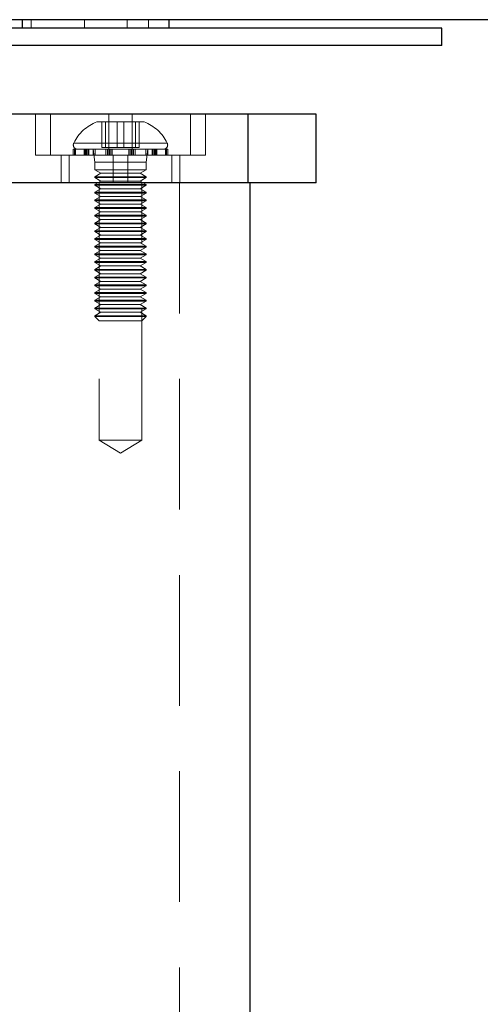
# Model space of a CAD drawing. Header units: millimetres. Extents: x 7 to 417, y 5 to 291.
# Tile 66 of 82: x 303.77 to 308.25, y 261.41 to 270.98. Entities that reach past the tile are written whole.
import ezdxf

# ---------------------------------------------------------------- set-up
doc = ezdxf.new("R2010")
doc.units = ezdxf.units.MM
doc.linetypes.add('HIDDEN', pattern=[1.905, 1.27, -0.635])

msp = doc.modelspace()

# ---------------------------------------------------------------- linework, layer by layer
at = {"color": 7, "linetype": 'Continuous', "lineweight": 25}
for p, q in [((303.79701, 270.97636), (303.79701, 270.89303)), ((305.22255, 270.97636), (305.22255, 270.89303)), ((307.87404, 270.89303), (293.70738, 270.89303)), ((307.87404, 270.72636), (307.87404, 270.89303)), ((307.87404, 270.72636), (293.70738, 270.72636)), ((305.99129, 270.05969), (302.21263, 270.05969)), ((305.99129, 270.05969), (305.99129, 269.39303)), ((306.65379, 270.05969), (305.99129, 270.05969)), ((306.65379, 269.39303), (306.65379, 270.05969)), ((305.99129, 269.39303), (302.21263, 269.39303)), ((306.65379, 269.39303), (305.99129, 269.39303)), ((306.00849, 269.39303), (306.00849, 261.14303))]:
    msp.add_line(p, q, dxfattribs=at)
at = {"color": 7, "linetype": 'HIDDEN', "lineweight": 18}
for p, q in [((303.8863, 270.97636), (303.8863, 270.89303)), ((304.40224, 270.97636), (304.40224, 270.89303)), ((304.81703, 270.97636), (304.81703, 270.89303)), ((305.02401, 270.97636), (305.02401, 270.89303)), ((303.92747, 270.05969), (303.92747, 269.65969)), ((304.07298, 269.65969), (304.07298, 270.05969)), ((304.64132, 269.65969), (304.64132, 270.05969)), ((304.86528, 269.65969), (304.86528, 270.05969)), ((305.43362, 269.65969), (305.43362, 270.05969)), ((305.57913, 269.65969), (305.57913, 270.05969)), ((305.99129, 270.05969), (305.99129, 269.39303)), ((304.98247, 269.98469), (304.52413, 269.98469)), ((304.57227, 269.73469), (304.57227, 269.98469)), ((304.60622, 269.73469), (304.60622, 269.98469)), ((304.71935, 269.73469), (304.71935, 269.98469)), ((304.78725, 269.73469), (304.78725, 269.98469)), ((304.90038, 269.73469), (304.90038, 269.98469)), ((304.93433, 269.73469), (304.93433, 269.98469)), ((304.30077, 269.77789), (305.20583, 269.77789)), ((304.07298, 269.65969), (303.92747, 269.65969)), ((304.64132, 269.65969), (304.07298, 269.65969)), ((304.17747, 269.65969), (304.17747, 269.39303)), ((304.25582, 269.39303), (304.25582, 269.65969)), ((304.31262, 269.71803), (304.29497, 269.71803)), ((304.29497, 269.71803), (304.29497, 269.65969)), ((304.3049, 269.65969), (304.3049, 269.71803)), ((304.30867, 269.65969), (304.30867, 269.71803)), ((304.31262, 269.65969), (304.31262, 269.71803)), ((304.31752, 269.71803), (304.31262, 269.71803)), ((304.31752, 269.65969), (304.31752, 269.71803)), ((304.43464, 269.71803), (304.31752, 269.71803)), ((304.40009, 269.65969), (304.40009, 269.71803)), ((304.40664, 269.65969), (304.40664, 269.71803)), ((304.41244, 269.65969), (304.41244, 269.71803)), ((304.42387, 269.65969), (304.42387, 269.71803)), ((304.43464, 269.65969), (304.43464, 269.71803)), ((304.4469, 269.71803), (304.43464, 269.71803)), ((304.4469, 269.65969), (304.4469, 269.71803)), ((304.64205, 269.71803), (304.4469, 269.71803)), ((304.48663, 269.71803), (304.48663, 269.65969)), ((304.48663, 269.71803), (304.5033, 269.59303)), ((304.48818, 269.65969), (304.48818, 269.71803)), ((304.50608, 269.65969), (304.50608, 269.71803)), ((304.57227, 269.73469), (304.71935, 269.73469)), ((304.61131, 269.65969), (304.61131, 269.71803)), ((304.62733, 269.65969), (304.62733, 269.71803)), ((305.57913, 269.65969), (304.64132, 269.65969)), ((304.64205, 269.65969), (304.64205, 269.71803)), ((304.65496, 269.71803), (304.64205, 269.71803)), ((304.64732, 269.65969), (304.64732, 269.71803)), ((304.65838, 269.65969), (304.65838, 269.71803)), ((304.87927, 269.71803), (304.65838, 269.71803)), ((304.67176, 269.65969), (304.67176, 269.71803)), ((304.68245, 269.39303), (304.68245, 269.65969)), ((304.71935, 269.73469), (304.90038, 269.73469)), ((304.82415, 269.39303), (304.82415, 269.65969)), ((304.83484, 269.65969), (304.83484, 269.71803)), ((304.84822, 269.65969), (304.84822, 269.71803)), ((304.85928, 269.65969), (304.85928, 269.71803)), ((304.86455, 269.65969), (304.86455, 269.71803)), ((304.87927, 269.65969), (304.87927, 269.71803)), ((304.89529, 269.71803), (304.87964, 269.71803)), ((304.89529, 269.65969), (304.89529, 269.71803)), ((305.08273, 269.71803), (304.89529, 269.71803)), ((304.90038, 269.73469), (304.93433, 269.73469)), ((305.00052, 269.65969), (305.00052, 269.71803)), ((305.0033, 269.59303), (305.01997, 269.71803)), ((305.01842, 269.65969), (305.01842, 269.71803)), ((305.01997, 269.65969), (305.01997, 269.71803)), ((305.0597, 269.65969), (305.0597, 269.71803)), ((305.07196, 269.65969), (305.07196, 269.71803)), ((305.08273, 269.65969), (305.08273, 269.71803)), ((305.09416, 269.71803), (305.08273, 269.71803)), ((305.09416, 269.65969), (305.09416, 269.71803)), ((305.19793, 269.71803), (305.09416, 269.71803)), ((305.09996, 269.65969), (305.09996, 269.71803)), ((305.10651, 269.65969), (305.10651, 269.71803)), ((305.18908, 269.65969), (305.18908, 269.71803)), ((305.19398, 269.65969), (305.19398, 269.71803)), ((305.19793, 269.65969), (305.19793, 269.71803)), ((305.2017, 269.71803), (305.19793, 269.71803)), ((305.2017, 269.65969), (305.2017, 269.71803)), ((305.21163, 269.71803), (305.2017, 269.71803)), ((305.21163, 269.65969), (305.21163, 269.71803)), ((305.25078, 269.39303), (305.25078, 269.65969)), ((305.32913, 269.39303), (305.32913, 269.65969)), ((305.0033, 269.59303), (304.5033, 269.59303)), ((304.5033, 269.59303), (304.5033, 269.51803)), ((305.0033, 269.51803), (305.0033, 269.59303)), ((304.5033, 269.51803), (304.83814, 269.51803)), ((304.5033, 269.51803), (304.56103, 269.48469)), ((304.56103, 269.48469), (304.5033, 269.45136)), ((304.56103, 269.48469), (304.81855, 269.48469)), ((304.81855, 269.48469), (304.94556, 269.48469)), ((304.83814, 269.51803), (305.0033, 269.51803)), ((304.94556, 269.48469), (305.0033, 269.51803)), ((305.0033, 269.45136), (304.94556, 269.48469)), ((304.5033, 269.45136), (304.83814, 269.45136)), ((304.5033, 269.45136), (304.5033, 269.44303)), ((304.5033, 269.44303), (304.83814, 269.44303)), ((304.5033, 269.44303), (304.56103, 269.40969)), ((304.56103, 269.40969), (304.5033, 269.37636)), ((304.5033, 269.37636), (304.83814, 269.37636)), ((304.5033, 269.37636), (304.5033, 269.36803)), ((304.54497, 269.39303), (304.54497, 266.89303)), ((304.56103, 269.40969), (304.81855, 269.40969)), ((304.81855, 269.40969), (304.94556, 269.40969)), ((304.83814, 269.45136), (305.0033, 269.45136)), ((304.83814, 269.44303), (305.0033, 269.44303)), ((304.83814, 269.37636), (305.0033, 269.37636)), ((304.94556, 269.40969), (305.0033, 269.44303)), ((305.0033, 269.37636), (304.94556, 269.40969)), ((304.96163, 266.89303), (304.96163, 269.39303)), ((305.0033, 269.44303), (305.0033, 269.45136)), ((305.0033, 269.36803), (305.0033, 269.37636)), ((305.32649, 269.39303), (305.32649, 261.14303)), ((304.5033, 269.36803), (304.83814, 269.36803)), ((304.5033, 269.36803), (304.56103, 269.33469)), ((304.56103, 269.33469), (304.5033, 269.30136)), ((304.5033, 269.30136), (304.83814, 269.30136)), ((304.5033, 269.30136), (304.5033, 269.29303)), ((304.5033, 269.29303), (304.83814, 269.29303)), ((304.5033, 269.29303), (304.56103, 269.25969)), ((304.56103, 269.33469), (304.81855, 269.33469)), ((304.81855, 269.33469), (304.94556, 269.33469)), ((304.83814, 269.36803), (305.0033, 269.36803)), ((304.83814, 269.30136), (305.0033, 269.30136)), ((304.83814, 269.29303), (305.0033, 269.29303)), ((304.94556, 269.33469), (305.0033, 269.36803)), ((305.0033, 269.30136), (304.94556, 269.33469)), ((304.94556, 269.25969), (305.0033, 269.29303)), ((305.0033, 269.29303), (305.0033, 269.30136)), ((304.56103, 269.25969), (304.5033, 269.22636)), ((304.5033, 269.22636), (304.83814, 269.22636)), ((304.5033, 269.22636), (304.5033, 269.21803)), ((304.5033, 269.21803), (304.83814, 269.21803)), ((304.5033, 269.21803), (304.56103, 269.18469)), ((304.56103, 269.18469), (304.5033, 269.15136)), ((304.56103, 269.25969), (304.81855, 269.25969)), ((304.56103, 269.18469), (304.81855, 269.18469)), ((304.81855, 269.25969), (304.94556, 269.25969)), ((304.81855, 269.18469), (304.94556, 269.18469)), ((304.83814, 269.22636), (305.0033, 269.22636)), ((304.83814, 269.21803), (305.0033, 269.21803)), ((305.0033, 269.22636), (304.94556, 269.25969)), ((304.94556, 269.18469), (305.0033, 269.21803)), ((305.0033, 269.15136), (304.94556, 269.18469)), ((305.0033, 269.21803), (305.0033, 269.22636)), ((304.5033, 269.15136), (304.83814, 269.15136)), ((304.5033, 269.15136), (304.5033, 269.14303)), ((304.5033, 269.14303), (304.83814, 269.14303)), ((304.5033, 269.14303), (304.56103, 269.10969)), ((304.56103, 269.10969), (304.5033, 269.07636)), ((304.56103, 269.10969), (304.81855, 269.10969)), ((304.81855, 269.10969), (304.94556, 269.10969)), ((304.83814, 269.15136), (305.0033, 269.15136)), ((304.83814, 269.14303), (305.0033, 269.14303)), ((304.94556, 269.10969), (305.0033, 269.14303)), ((305.0033, 269.07636), (304.94556, 269.10969)), ((305.0033, 269.14303), (305.0033, 269.15136)), ((304.5033, 269.07636), (304.83814, 269.07636)), ((304.5033, 269.07636), (304.5033, 269.06803)), ((304.5033, 269.06803), (304.83814, 269.06803)), ((304.5033, 269.06803), (304.56103, 269.03469)), ((304.56103, 269.03469), (304.5033, 269.00136)), ((304.5033, 269.00136), (304.83814, 269.00136)), ((304.5033, 269.00136), (304.5033, 268.99303)), ((304.5033, 268.99303), (304.83814, 268.99303)), ((304.5033, 268.99303), (304.56103, 268.95969)), ((304.56103, 269.03469), (304.81855, 269.03469)), ((304.81855, 269.03469), (304.94556, 269.03469)), ((304.83814, 269.07636), (305.0033, 269.07636)), ((304.83814, 269.06803), (305.0033, 269.06803)), ((304.83814, 269.00136), (305.0033, 269.00136)), ((304.83814, 268.99303), (305.0033, 268.99303)), ((304.94556, 269.03469), (305.0033, 269.06803)), ((305.0033, 269.00136), (304.94556, 269.03469)), ((304.94556, 268.95969), (305.0033, 268.99303)), ((305.0033, 269.06803), (305.0033, 269.07636)), ((305.0033, 268.99303), (305.0033, 269.00136)), ((304.56103, 268.95969), (304.5033, 268.92636)), ((304.5033, 268.92636), (304.83814, 268.92636)), ((304.5033, 268.92636), (304.5033, 268.91803)), ((304.5033, 268.91803), (304.83814, 268.91803)), ((304.5033, 268.91803), (304.56103, 268.88469)), ((304.56103, 268.95969), (304.81855, 268.95969)), ((304.81855, 268.95969), (304.94556, 268.95969)), ((304.83814, 268.92636), (305.0033, 268.92636)), ((304.83814, 268.91803), (305.0033, 268.91803)), ((305.0033, 268.92636), (304.94556, 268.95969)), ((304.94556, 268.88469), (305.0033, 268.91803)), ((305.0033, 268.91803), (305.0033, 268.92636)), ((304.56103, 268.88469), (304.5033, 268.85136)), ((304.5033, 268.85136), (304.83814, 268.85136)), ((304.5033, 268.85136), (304.5033, 268.84303)), ((304.5033, 268.84303), (304.83814, 268.84303)), ((304.5033, 268.84303), (304.56103, 268.80969)), ((304.56103, 268.80969), (304.5033, 268.77636)), ((304.56103, 268.88469), (304.81855, 268.88469)), ((304.56103, 268.80969), (304.81855, 268.80969)), ((304.81855, 268.88469), (304.94556, 268.88469)), ((304.81855, 268.80969), (304.94556, 268.80969)), ((304.83814, 268.85136), (305.0033, 268.85136)), ((304.83814, 268.84303), (305.0033, 268.84303)), ((305.0033, 268.85136), (304.94556, 268.88469)), ((304.94556, 268.80969), (305.0033, 268.84303)), ((305.0033, 268.77636), (304.94556, 268.80969)), ((305.0033, 268.84303), (305.0033, 268.85136)), ((304.5033, 268.77636), (304.83814, 268.77636)), ((304.5033, 268.77636), (304.5033, 268.76803)), ((304.5033, 268.76803), (304.83814, 268.76803)), ((304.5033, 268.76803), (304.56103, 268.73469)), ((304.56103, 268.73469), (304.5033, 268.70136)), ((304.56103, 268.73469), (304.81855, 268.73469)), ((304.81855, 268.73469), (304.94556, 268.73469)), ((304.83814, 268.77636), (305.0033, 268.77636)), ((304.83814, 268.76803), (305.0033, 268.76803)), ((304.94556, 268.73469), (305.0033, 268.76803)), ((305.0033, 268.70136), (304.94556, 268.73469)), ((305.0033, 268.76803), (305.0033, 268.77636)), ((304.5033, 268.70136), (304.83814, 268.70136)), ((304.5033, 268.70136), (304.5033, 268.69303)), ((304.5033, 268.69303), (304.83814, 268.69303)), ((304.5033, 268.69303), (304.56103, 268.65969)), ((304.56103, 268.65969), (304.5033, 268.62636)), ((304.5033, 268.62636), (304.83814, 268.62636)), ((304.5033, 268.62636), (304.5033, 268.61803)), ((304.5033, 268.61803), (304.83814, 268.61803)), ((304.5033, 268.61803), (304.56103, 268.58469)), ((304.56103, 268.65969), (304.81855, 268.65969)), ((304.81855, 268.65969), (304.94556, 268.65969)), ((304.83814, 268.70136), (305.0033, 268.70136)), ((304.83814, 268.69303), (305.0033, 268.69303)), ((304.83814, 268.62636), (305.0033, 268.62636)), ((304.83814, 268.61803), (305.0033, 268.61803)), ((304.94556, 268.65969), (305.0033, 268.69303)), ((305.0033, 268.62636), (304.94556, 268.65969)), ((304.94556, 268.58469), (305.0033, 268.61803)), ((305.0033, 268.69303), (305.0033, 268.70136)), ((305.0033, 268.61803), (305.0033, 268.62636)), ((304.56103, 268.58469), (304.5033, 268.55136)), ((304.5033, 268.55136), (304.83814, 268.55136)), ((304.5033, 268.55136), (304.5033, 268.54303)), ((304.5033, 268.54303), (304.83814, 268.54303)), ((304.5033, 268.54303), (304.56103, 268.50969)), ((304.56103, 268.58469), (304.81855, 268.58469)), ((304.81855, 268.58469), (304.94556, 268.58469)), ((304.83814, 268.55136), (305.0033, 268.55136)), ((304.83814, 268.54303), (305.0033, 268.54303)), ((305.0033, 268.55136), (304.94556, 268.58469)), ((304.94556, 268.50969), (305.0033, 268.54303)), ((305.0033, 268.54303), (305.0033, 268.55136)), ((304.56103, 268.50969), (304.5033, 268.47636)), ((304.5033, 268.47636), (304.83814, 268.47636)), ((304.5033, 268.47636), (304.5033, 268.46803)), ((304.5033, 268.46803), (304.83814, 268.46803)), ((304.5033, 268.46803), (304.56103, 268.43469)), ((304.56103, 268.43469), (304.5033, 268.40136)), ((304.56103, 268.50969), (304.81855, 268.50969)), ((304.56103, 268.43469), (304.81855, 268.43469)), ((304.81855, 268.50969), (304.94556, 268.50969)), ((304.81855, 268.43469), (304.94556, 268.43469)), ((304.83814, 268.47636), (305.0033, 268.47636)), ((304.83814, 268.46803), (305.0033, 268.46803)), ((305.0033, 268.47636), (304.94556, 268.50969)), ((304.94556, 268.43469), (305.0033, 268.46803)), ((305.0033, 268.40136), (304.94556, 268.43469)), ((305.0033, 268.46803), (305.0033, 268.47636)), ((304.5033, 268.40136), (304.83814, 268.40136)), ((304.5033, 268.40136), (304.5033, 268.39303)), ((304.5033, 268.39303), (304.83814, 268.39303)), ((304.5033, 268.39303), (304.56103, 268.35969)), ((304.56103, 268.35969), (304.5033, 268.32636)), ((304.5033, 268.32636), (304.83814, 268.32636)), ((304.5033, 268.32636), (304.5033, 268.31803)), ((304.56103, 268.35969), (304.81855, 268.35969)), ((304.81855, 268.35969), (304.94556, 268.35969)), ((304.83814, 268.40136), (305.0033, 268.40136)), ((304.83814, 268.39303), (305.0033, 268.39303)), ((304.83814, 268.32636), (305.0033, 268.32636)), ((304.94556, 268.35969), (305.0033, 268.39303)), ((305.0033, 268.32636), (304.94556, 268.35969)), ((305.0033, 268.39303), (305.0033, 268.40136)), ((305.0033, 268.31803), (305.0033, 268.32636)), ((304.5033, 268.31803), (304.83814, 268.31803)), ((304.5033, 268.31803), (304.56103, 268.28469)), ((304.56103, 268.28469), (304.5033, 268.25136)), ((304.5033, 268.25136), (304.83814, 268.25136)), ((304.5033, 268.25136), (304.5033, 268.24303)), ((304.5033, 268.24303), (304.83814, 268.24303)), ((304.5033, 268.24303), (304.56103, 268.20969)), ((304.56103, 268.28469), (304.81855, 268.28469)), ((304.81855, 268.28469), (304.94556, 268.28469)), ((304.83814, 268.31803), (305.0033, 268.31803)), ((304.83814, 268.25136), (305.0033, 268.25136)), ((304.83814, 268.24303), (305.0033, 268.24303)), ((304.94556, 268.28469), (305.0033, 268.31803)), ((305.0033, 268.25136), (304.94556, 268.28469)), ((304.94556, 268.20969), (305.0033, 268.24303)), ((305.0033, 268.24303), (305.0033, 268.25136)), ((304.56103, 268.20969), (304.5033, 268.17636)), ((304.5033, 268.17636), (304.83814, 268.17636)), ((304.5033, 268.17636), (304.5033, 268.16803)), ((304.5033, 268.16803), (304.83814, 268.16803)), ((304.5033, 268.16803), (304.56103, 268.13469)), ((304.56103, 268.13469), (304.5033, 268.10136)), ((304.56103, 268.20969), (304.81855, 268.20969)), ((304.56103, 268.13469), (304.81855, 268.13469)), ((304.81855, 268.20969), (304.94556, 268.20969)), ((304.81855, 268.13469), (304.94556, 268.13469)), ((304.83814, 268.17636), (305.0033, 268.17636)), ((304.83814, 268.16803), (305.0033, 268.16803)), ((305.0033, 268.17636), (304.94556, 268.20969)), ((304.94556, 268.13469), (305.0033, 268.16803)), ((305.0033, 268.10136), (304.94556, 268.13469)), ((305.0033, 268.16803), (305.0033, 268.17636)), ((304.5033, 268.10136), (304.83814, 268.10136)), ((304.5033, 268.10136), (304.5033, 268.09303)), ((305.0033, 268.09303), (304.5033, 268.09303)), ((304.5033, 268.09303), (304.54497, 268.05136)), ((304.96163, 268.05136), (304.54497, 268.05136)), ((304.83814, 268.10136), (305.0033, 268.10136)), ((304.96163, 268.05136), (305.0033, 268.09303)), ((305.0033, 268.09303), (305.0033, 268.10136)), ((304.89538, 266.89303), (304.54497, 266.89303)), ((304.54497, 266.89303), (304.7533, 266.76785)), ((304.7533, 266.76785), (304.96163, 266.89303)), ((304.96163, 266.89303), (304.89538, 266.89303))]:
    msp.add_line(p, q, dxfattribs=at)
for centre, radius, start, end in [((304.67397, 269.5959), 0.41667, 111.076336, 154.101378), ((304.83263, 269.5959), 0.41667, 25.898622, 68.923664), ((304.33663, 269.75969), 0.04167, 154.101378, 270), ((305.16997, 269.75969), 0.04167, 270, 25.898622)]:
    msp.add_arc(centre, radius, start, end, dxfattribs=at)
at = {"color": 7, "linetype": 'Continuous', "lineweight": 25}
msp.add_open_spline([(370.49907, 270.97636), (370.49151, 270.97636), (370.47637, 270.97636), (370.35187, 270.97636), (370.15295, 270.97636), (369.87212, 270.97636), (369.51355, 270.97636), (369.07655, 270.97636), (368.56338, 270.97636), (367.96735, 270.97636), (367.31387, 270.97636), (366.60691, 270.97636), (365.85845, 270.97636), (365.03634, 270.97636), (364.1401, 270.97636), (363.16428, 270.97636), (362.10639, 270.97636), (360.96658, 270.97636), (359.80396, 270.97636), (358.63086, 270.97636), (357.45857, 270.97636), (356.22043, 270.97636), (354.90976, 270.97636), (353.52194, 270.97636), (352.15857, 270.97636), (350.83338, 270.97636), (349.56361, 270.97636), (348.23505, 270.97636), (346.85153, 270.97636), (345.41453, 270.97636), (344.03325, 270.97636), (342.72913, 270.97636), (341.50306, 270.97636), (340.24308, 270.97636), (338.9376, 270.97636), (337.68692, 270.97636), (336.5011, 270.97636), (335.38654, 270.97636), (334.24968, 270.97636), (333.09039, 270.97636), (331.85201, 270.97636), (330.53414, 270.97636), (329.12624, 270.97636), (327.693, 270.97636), (326.23465, 270.97636), (324.75347, 270.97636), (323.25894, 270.97636), (321.74724, 270.97636), (320.22236, 270.97636), (318.68519, 270.97636), (317.14258, 270.97636), (315.60056, 270.97636), (314.06557, 270.97636), (312.54367, 270.97636), (311.0357, 270.97636), (309.54537, 270.97636), (308.06845, 270.97636), (306.61365, 270.97636), (305.18245, 270.97636), (303.7751, 270.97636), (302.3494, 270.97636), (300.90037, 270.97636), (299.44416, 270.97636), (298.01884, 270.97636), (296.63509, 270.97636), (295.38669, 270.97636), (294.26324, 270.97636), (293.26237, 270.97636), (292.28659, 270.97636), (291.33546, 270.97636), (290.15674, 270.97636), (288.773, 270.97636), (287.2178, 270.97636), (285.72727, 270.97636), (284.30001, 270.97636), (282.93658, 270.97636), (281.63523, 270.97636), (280.35343, 270.97636), (279.09548, 270.97636), (277.865, 270.97636), (276.69842, 270.97636), (275.59158, 270.97636), (274.47973, 270.97636), (273.37628, 270.97636), (272.2955, 270.97636), (271.29169, 270.97636), (270.3589, 270.97636), (269.49689, 270.97636), (268.65281, 270.97636), (267.84437, 270.97636), (267.07763, 270.97636), (266.39801, 270.97636), (265.79494, 270.97636), (265.27164, 270.97636), (264.82652, 270.97636), (264.46354, 270.97636), (264.18077, 270.97636), (263.98049, 270.97636), (263.85519, 270.97636), (263.83995, 270.97636), (263.83234, 270.97636)], degree=3, knots=[0, 0, 0, 0, 0.0156123, 0.0312961, 0.0469383, 0.0625326, 0.0781435, 0.0933957, 0.1087284, 0.1239471, 0.1393077, 0.1529015, 0.1666536, 0.1803167, 0.1940062, 0.207778, 0.2215778, 0.2353677, 0.2491119, 0.2607905, 0.2724407, 0.2840614, 0.2956564, 0.3073388, 0.3190233, 0.3281658, 0.3374383, 0.3466619, 0.3558807, 0.3651098, 0.3742254, 0.381303, 0.38826, 0.3953247, 0.4023315, 0.4093964, 0.4149783, 0.4204833, 0.426077, 0.4316231, 0.4370969, 0.4434657, 0.4497434, 0.4560512, 0.4623894, 0.4686594, 0.4749631, 0.4812162, 0.4874929, 0.4938006, 0.5000966, 0.5063855, 0.5126868, 0.5189526, 0.5251901, 0.5314785, 0.5377319, 0.5440534, 0.5503541, 0.5566345, 0.5630062, 0.5699642, 0.5770421, 0.5840619, 0.5911493, 0.598205, 0.6037245, 0.6093224, 0.6147874, 0.620285, 0.6258583, 0.6357891, 0.645809, 0.655865, 0.6658896, 0.6759862, 0.6860602, 0.69609, 0.7071646, 0.7182221, 0.729256, 0.7403344, 0.7514509, 0.764543, 0.777596, 0.7905474, 0.8035163, 0.8165649, 0.829435, 0.8447767, 0.8599294, 0.8752315, 0.8904234, 0.9060356, 0.9216025, 0.9372475, 0.9529045, 0.9686101, 0.9843377, 1, 1, 1, 1], dxfattribs=at)

doc.saveas('drawing.dxf')
